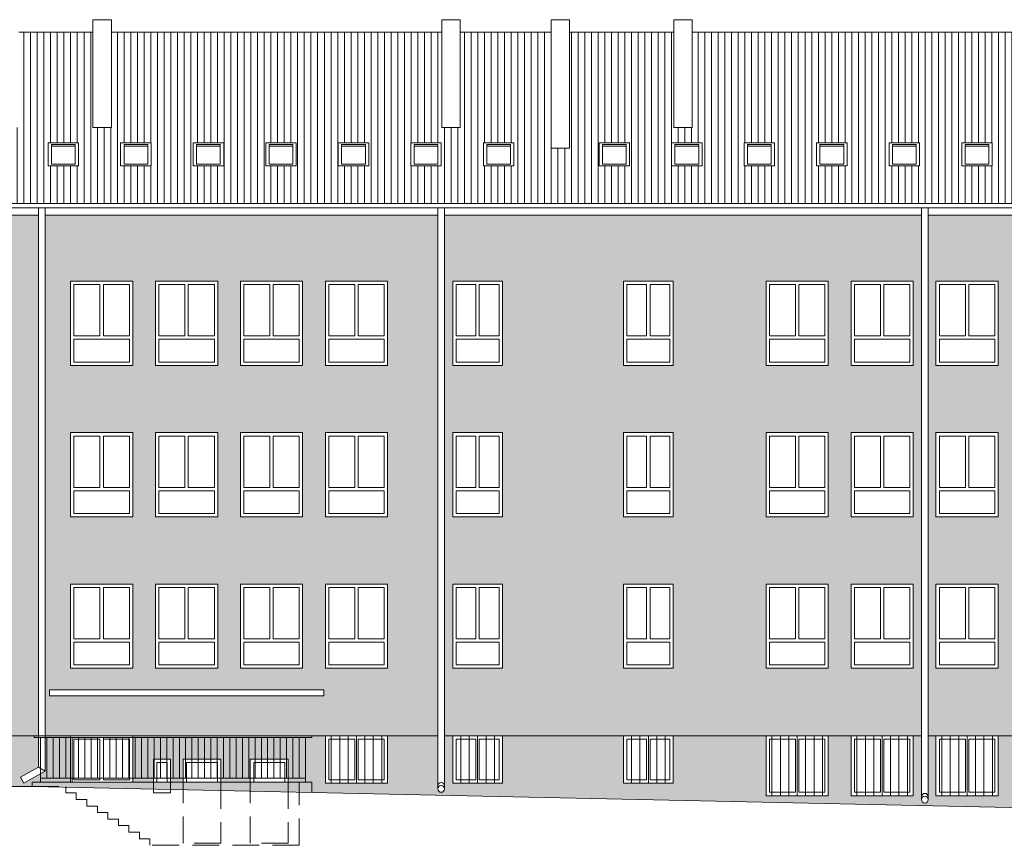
# Model space of a CAD drawing. Header units: centimetres. Extents: x -169503 to -110243, y -22061 to 11368.
# Tile 6 of 37: x -155115 to -152774, y -7603 to -5640. Entities that reach past the tile are written whole.
import ezdxf

# ---------------------------------------------------------------- set-up
doc = ezdxf.new("R2010")
doc.units = ezdxf.units.CM
doc.header["$LTSCALE"] = 10
doc.linetypes.add('UKRYTE', pattern=[9.525, 6.35, -3.175])
for name, color, linetype, lineweight in [('_BALUSTRADY', 250, 'Continuous', 15), ('_KRATY', 250, 'Continuous', 15), ('_OKNA', 250, 'Continuous', 15), ('_SC', 250, 'Continuous', 15), ('_WID', 250, 'Continuous', 15)]:
    doc.layers.add(name, color=color, linetype=linetype, lineweight=lineweight)
doc.layers.add('kolor 1', color=250, linetype='Continuous')
doc.layers.add('kolor 2', color=250, linetype='Continuous')

msp = doc.modelspace()

# ---------------------------------------------------------------- hatches: boundary and pattern name
at = {"layer": '_OKNA'}
h = msp.add_hatch(dxfattribs=at)
h.set_pattern_fill('ANSI31', color=256, scale=5, angle=45)
h.set_pattern_definition([(90, (-21040.822, -6837.746), (-15.875, 3e-15), [])])
h.paths.add_polyline_path([(-155161.46, -5670.49), (-156037.34, -5670.49), (-156037.34, -6077.79), (-150972.38, -6077.79), (-150972.38, -5670.49), (-152068.61, -5670.49), (-152068.61, -5896.52), (-152112.61, -5896.52), (-152112.61, -5670.49), (-152440.71, -5670.49), (-152440.71, -5896.52), (-152484.71, -5896.52), (-152484.71, -5670.49), (-153516.08, -5670.49), (-153516.08, -5896.52), (-153560.08, -5896.52), (-153560.08, -5670.49), (-153807.46, -5670.49), (-153807.46, -5946.3), (-153851.46, -5946.3), (-153851.46, -5670.49), (-154067.46, -5670.49), (-154067.46, -5896.52), (-154111.46, -5896.52), (-154111.46, -5670.49), (-154897.12, -5670.49), (-154897.12, -5896.52), (-154941.12, -5896.52), (-154941.12, -5670.49), (-155117.46, -5670.49), (-155117.46, -5896.52), (-155161.46, -5896.52)])
h.paths.add_polyline_path([(-155447.11, -5933.21), (-155447.11, -5988.06), (-155519.61, -5988.06), (-155519.61, -5933.21)], flags=16)
h.paths.add_polyline_path([(-155455.11, -5937.21), (-155455.11, -5984.06), (-155511.61, -5984.06), (-155511.61, -5937.21)], flags=0)
h.paths.add_polyline_path([(-155347.11, -5933.21), (-155274.61, -5933.21), (-155274.61, -5988.06), (-155347.11, -5988.06)], flags=16)
h.paths.add_polyline_path([(-155339.11, -5937.21), (-155282.61, -5937.21), (-155282.61, -5984.06), (-155339.11, -5984.06)], flags=0)
h.paths.add_polyline_path([(-155047.66, -5933.21), (-154975.16, -5933.21), (-154975.16, -5988.06), (-155047.66, -5988.06)], flags=16)
h.paths.add_polyline_path([(-155039.66, -5937.21), (-154983.16, -5937.21), (-154983.16, -5984.06), (-155039.66, -5984.06)], flags=0)
h.paths.add_polyline_path([(-154875.16, -5933.21), (-154802.66, -5933.21), (-154802.66, -5988.06), (-154875.16, -5988.06)], flags=16)
h.paths.add_polyline_path([(-154867.16, -5937.21), (-154810.66, -5937.21), (-154810.66, -5984.06), (-154867.16, -5984.06)], flags=0)
h.paths.add_polyline_path([(-154702.66, -5933.21), (-154630.16, -5933.21), (-154630.16, -5988.06), (-154702.66, -5988.06)], flags=16)
h.paths.add_polyline_path([(-154694.66, -5937.21), (-154638.16, -5937.21), (-154638.16, -5984.06), (-154694.66, -5984.06)], flags=0)
h.paths.add_polyline_path([(-154530.16, -5933.21), (-154457.67, -5933.21), (-154457.67, -5988.06), (-154530.16, -5988.06)], flags=16)
h.paths.add_polyline_path([(-154522.16, -5937.21), (-154465.67, -5937.21), (-154465.67, -5984.06), (-154522.16, -5984.06)], flags=0)
h.paths.add_polyline_path([(-154357.67, -5933.21), (-154285.17, -5933.21), (-154285.17, -5988.06), (-154357.67, -5988.06)], flags=16)
h.paths.add_polyline_path([(-154349.67, -5937.21), (-154293.17, -5937.21), (-154293.17, -5984.06), (-154349.67, -5984.06)], flags=0)
h.paths.add_polyline_path([(-154185.17, -5933.21), (-154112.67, -5933.21), (-154112.67, -5988.06), (-154185.17, -5988.06)], flags=16)
h.paths.add_polyline_path([(-154177.17, -5937.21), (-154120.67, -5937.21), (-154120.67, -5984.06), (-154177.17, -5984.06)], flags=0)
h.paths.add_polyline_path([(-154012.67, -5933.21), (-153940.17, -5933.21), (-153940.17, -5988.06), (-154012.67, -5988.06)], flags=16)
h.paths.add_polyline_path([(-154004.67, -5937.21), (-153948.17, -5937.21), (-153948.17, -5984.06), (-154004.67, -5984.06)], flags=0)
h.paths.add_polyline_path([(-153737.66, -5933.21), (-153665.16, -5933.21), (-153665.16, -5988.06), (-153737.66, -5988.06)], flags=16)
h.paths.add_polyline_path([(-153729.66, -5937.21), (-153673.16, -5937.21), (-153673.16, -5984.06), (-153729.66, -5984.06)], flags=0)
h.paths.add_polyline_path([(-153565.16, -5933.21), (-153492.66, -5933.21), (-153492.66, -5988.06), (-153565.16, -5988.06)], flags=16)
h.paths.add_polyline_path([(-153557.16, -5937.21), (-153500.66, -5937.21), (-153500.66, -5984.06), (-153557.16, -5984.06)], flags=0)
h.paths.add_polyline_path([(-153392.66, -5933.21), (-153320.16, -5933.21), (-153320.16, -5988.06), (-153392.66, -5988.06)], flags=16)
h.paths.add_polyline_path([(-153384.66, -5937.21), (-153328.16, -5937.21), (-153328.16, -5984.06), (-153384.66, -5984.06)], flags=0)
h.paths.add_polyline_path([(-153220.16, -5933.21), (-153147.67, -5933.21), (-153147.67, -5988.06), (-153220.16, -5988.06)], flags=16)
h.paths.add_polyline_path([(-153212.16, -5937.21), (-153155.67, -5937.21), (-153155.67, -5984.06), (-153212.16, -5984.06)], flags=0)
h.paths.add_polyline_path([(-153047.67, -5933.21), (-152975.17, -5933.21), (-152975.17, -5988.06), (-153047.67, -5988.06)], flags=16)
h.paths.add_polyline_path([(-153039.67, -5937.21), (-152983.17, -5937.21), (-152983.17, -5984.06), (-153039.67, -5984.06)], flags=0)
h.paths.add_polyline_path([(-152875.17, -5933.21), (-152802.67, -5933.21), (-152802.67, -5988.06), (-152875.17, -5988.06)], flags=16)
h.paths.add_polyline_path([(-152867.17, -5937.21), (-152810.67, -5937.21), (-152810.67, -5984.06), (-152867.17, -5984.06)], flags=0)
h.paths.add_polyline_path([(-152702.67, -5933.21), (-152630.17, -5933.21), (-152630.17, -5988.06), (-152702.67, -5988.06)], flags=16)
h.paths.add_polyline_path([(-152694.67, -5937.21), (-152638.17, -5937.21), (-152638.17, -5984.06), (-152694.67, -5984.06)], flags=0)
h.paths.add_polyline_path([(-152015.91, -5933.21), (-151943.41, -5933.21), (-151943.41, -5988.06), (-152015.91, -5988.06)], flags=16)
h.paths.add_polyline_path([(-152007.91, -5937.21), (-151951.41, -5937.21), (-151951.41, -5984.06), (-152007.91, -5984.06)], flags=0)
h.paths.add_polyline_path([(-151843.41, -5933.21), (-151770.92, -5933.21), (-151770.92, -5988.06), (-151843.41, -5988.06)], flags=16)
h.paths.add_polyline_path([(-151835.41, -5937.21), (-151778.92, -5937.21), (-151778.92, -5984.06), (-151835.41, -5984.06)], flags=0)
h.paths.add_polyline_path([(-151670.92, -5933.21), (-151598.42, -5933.21), (-151598.42, -5988.06), (-151670.92, -5988.06)], flags=16)
h.paths.add_polyline_path([(-151662.92, -5937.21), (-151606.42, -5937.21), (-151606.42, -5984.06), (-151662.92, -5984.06)], flags=0)
h.paths.add_polyline_path([(-151498.42, -5933.21), (-151425.92, -5933.21), (-151425.92, -5988.06), (-151498.42, -5988.06)], flags=16)
h.paths.add_polyline_path([(-151490.42, -5937.21), (-151433.92, -5937.21), (-151433.92, -5984.06), (-151490.42, -5984.06)], flags=0)
h.paths.add_polyline_path([(-151325.92, -5933.21), (-151253.42, -5933.21), (-151253.42, -5988.06), (-151325.92, -5988.06)], flags=16)
h.paths.add_polyline_path([(-151317.92, -5937.21), (-151261.42, -5937.21), (-151261.42, -5984.06), (-151317.92, -5984.06)], flags=0)
at = {"layer": 'kolor 1'}
h = msp.add_hatch(color=256, dxfattribs=at)
h.dxf.hatch_style = 1
h.paths.add_polyline_path([(-155953.34, -6105.28), (-155987.34, -6105.28), (-155987.34, -7343.28), (-155953.34, -7343.28)])
h.paths.add_polyline_path([(-155070.52, -6105.28), (-155937.34, -6105.28), (-155937.34, -7343.28), (-155070.52, -7343.28)])
h.paths.add_polyline_path([(-155661.34, -6262.28), (-155661.34, -6367.28), (-155897.34, -6367.28), (-155897.34, -6262.28)], flags=16)
h.paths.add_polyline_path([(-155496.34, -6262.28), (-155260.34, -6262.28), (-155260.34, -6462.28), (-155496.34, -6462.28)], flags=16)
h.paths.add_polyline_path([(-155661.34, -6622.28), (-155661.34, -6727.28), (-155897.34, -6727.28), (-155897.34, -6622.28)], flags=16)
h.paths.add_polyline_path([(-155496.34, -6622.28), (-155260.34, -6622.28), (-155260.34, -6822.28), (-155496.34, -6822.28)], flags=16)
h.paths.add_polyline_path([(-155661.34, -6982.28), (-155661.34, -7087.28), (-155897.34, -7087.28), (-155897.34, -6982.28)], flags=16)
h.paths.add_polyline_path([(-155496.34, -6982.28), (-155260.34, -6982.28), (-155260.34, -7182.28), (-155496.34, -7182.28)], flags=16)
h.paths.add_polyline_path([(-154120.87, -6105.28), (-155054.52, -6105.28), (-155054.52, -7343.28), (-154120.87, -7343.28)])
h.paths.add_polyline_path([(-154846.34, -6262.28), (-154846.34, -6462.28), (-154994.34, -6462.28), (-154994.34, -6262.28)], flags=16)
h.paths.add_polyline_path([(-154792.34, -6262.28), (-154644.34, -6262.28), (-154644.34, -6462.28), (-154792.34, -6462.28)], flags=16)
h.paths.add_polyline_path([(-154590.34, -6262.28), (-154442.34, -6262.28), (-154442.34, -6462.28), (-154590.34, -6462.28)], flags=16)
h.paths.add_polyline_path([(-154846.34, -6622.28), (-154846.34, -6822.28), (-154994.34, -6822.28), (-154994.34, -6622.28)], flags=16)
h.paths.add_polyline_path([(-154792.34, -6622.28), (-154644.34, -6622.28), (-154644.34, -6822.28), (-154792.34, -6822.28)], flags=16)
h.paths.add_polyline_path([(-154388.34, -6262.28), (-154240.34, -6262.28), (-154240.34, -6462.28), (-154388.34, -6462.28)], flags=16)
h.paths.add_polyline_path([(-154590.34, -6622.28), (-154442.34, -6622.28), (-154442.34, -6822.28), (-154590.34, -6822.28)], flags=16)
h.paths.add_polyline_path([(-154388.34, -6622.28), (-154240.34, -6622.28), (-154240.34, -6822.28), (-154388.34, -6822.28)], flags=16)
h.paths.add_polyline_path([(-154846.34, -6982.28), (-154846.34, -7182.28), (-154994.34, -7182.28), (-154994.34, -6982.28)], flags=16)
h.paths.add_polyline_path([(-154792.34, -6982.28), (-154644.34, -6982.28), (-154644.34, -7182.28), (-154792.34, -7182.28)], flags=16)
h.paths.add_polyline_path([(-154590.34, -6982.28), (-154442.34, -6982.28), (-154442.34, -7182.28), (-154590.34, -7182.28)], flags=16)
h.paths.add_polyline_path([(-154388.34, -6982.28), (-154240.34, -6982.28), (-154240.34, -7182.28), (-154388.34, -7182.28)], flags=16)
h.paths.add_polyline_path([(-154392.34, -7233.28), (-154392.34, -7248.28), (-155044.34, -7248.28), (-155044.34, -7233.28)], flags=16)
h.paths.add_polyline_path([(-152970.73, -6105.28), (-154104.87, -6105.28), (-154104.87, -7343.28), (-152970.73, -7343.28)])
h.paths.add_polyline_path([(-153967.34, -6262.28), (-153967.34, -6462.28), (-154085.34, -6462.28), (-154085.34, -6262.28)], flags=16)
h.paths.add_polyline_path([(-153679.34, -6262.28), (-153561.34, -6262.28), (-153561.34, -6462.28), (-153679.34, -6462.28)], flags=16)
h.paths.add_polyline_path([(-153967.34, -6622.28), (-153967.34, -6822.28), (-154085.34, -6822.28), (-154085.34, -6622.28)], flags=16)
h.paths.add_polyline_path([(-153679.34, -6622.28), (-153561.34, -6622.28), (-153561.34, -6822.28), (-153679.34, -6822.28)], flags=16)
h.paths.add_polyline_path([(-153340.34, -6262.28), (-153192.34, -6262.28), (-153192.34, -6462.28), (-153340.34, -6462.28)], flags=16)
h.paths.add_polyline_path([(-153340.34, -6622.28), (-153192.34, -6622.28), (-153192.34, -6822.28), (-153340.34, -6822.28)], flags=16)
h.paths.add_polyline_path([(-153138.34, -6262.28), (-152990.34, -6262.28), (-152990.34, -6462.28), (-153138.34, -6462.28)], flags=16)
h.paths.add_polyline_path([(-153967.34, -6982.28), (-153967.34, -7182.28), (-154085.34, -7182.28), (-154085.34, -6982.28)], flags=16)
h.paths.add_polyline_path([(-153679.34, -6982.28), (-153561.34, -6982.28), (-153561.34, -7182.28), (-153679.34, -7182.28)], flags=16)
h.paths.add_polyline_path([(-153138.34, -6622.28), (-152990.34, -6622.28), (-152990.34, -6822.28), (-153138.34, -6822.28)], flags=16)
h.paths.add_polyline_path([(-153340.34, -6982.28), (-153192.34, -6982.28), (-153192.34, -7182.28), (-153340.34, -7182.28)], flags=16)
h.paths.add_polyline_path([(-153138.34, -6982.28), (-152990.34, -6982.28), (-152990.34, -7182.28), (-153138.34, -7182.28)], flags=16)
h.paths.add_polyline_path([(-151960.08, -6105.28), (-152954.73, -6105.28), (-152954.73, -7343.28), (-151960.08, -7343.28)])
h.paths.add_polyline_path([(-152586.34, -6262.28), (-152586.34, -6462.28), (-152734.34, -6462.28), (-152734.34, -6262.28)], flags=16)
h.paths.add_polyline_path([(-152788.34, -6262.28), (-152788.34, -6462.28), (-152936.34, -6462.28), (-152936.34, -6262.28)], flags=16)
h.paths.add_polyline_path([(-152371.34, -6262.28), (-152135.34, -6262.28), (-152135.34, -6367.28), (-152371.34, -6367.28)], flags=16)
h.paths.add_polyline_path([(-152586.34, -6622.28), (-152586.34, -6822.28), (-152734.34, -6822.28), (-152734.34, -6622.28)], flags=16)
h.paths.add_polyline_path([(-152788.34, -6622.28), (-152788.34, -6822.28), (-152936.34, -6822.28), (-152936.34, -6622.28)], flags=16)
h.paths.add_polyline_path([(-152371.34, -6622.28), (-152135.34, -6622.28), (-152135.34, -6727.28), (-152371.34, -6727.28)], flags=16)
h.paths.add_polyline_path([(-152586.34, -6982.28), (-152586.34, -7182.28), (-152734.34, -7182.28), (-152734.34, -6982.28)], flags=16)
h.paths.add_polyline_path([(-152788.34, -6982.28), (-152788.34, -7182.28), (-152936.34, -7182.28), (-152936.34, -6982.28)], flags=16)
h.paths.add_polyline_path([(-152371.34, -6982.28), (-152135.34, -6982.28), (-152135.34, -7087.28), (-152371.34, -7087.28)], flags=16)
h.paths.add_polyline_path([(-151087.81, -6105.28), (-151944.08, -6105.28), (-151944.08, -7343.28), (-151087.81, -7343.28)])
h.paths.add_polyline_path([(-151516.34, -6262.28), (-151368.34, -6262.28), (-151368.34, -6462.28), (-151516.34, -6462.28)], flags=16)
h.paths.add_polyline_path([(-151570.34, -6262.28), (-151570.34, -6462.28), (-151718.34, -6462.28), (-151718.34, -6262.28)], flags=16)
h.paths.add_polyline_path([(-151314.34, -6262.28), (-151166.34, -6262.28), (-151166.34, -6462.28), (-151314.34, -6462.28)], flags=16)
h.paths.add_polyline_path([(-151772.34, -6262.28), (-151772.34, -6462.28), (-151920.34, -6462.28), (-151920.34, -6262.28)], flags=16)
h.paths.add_polyline_path([(-151516.34, -6622.28), (-151368.34, -6622.28), (-151368.34, -6822.28), (-151516.34, -6822.28)], flags=16)
h.paths.add_polyline_path([(-151570.34, -6622.28), (-151570.34, -6822.28), (-151718.34, -6822.28), (-151718.34, -6622.28)], flags=16)
h.paths.add_polyline_path([(-151314.34, -6622.28), (-151166.34, -6622.28), (-151166.34, -6822.28), (-151314.34, -6822.28)], flags=16)
h.paths.add_polyline_path([(-151772.34, -6622.28), (-151772.34, -6822.28), (-151920.34, -6822.28), (-151920.34, -6622.28)], flags=16)
h.paths.add_polyline_path([(-151516.34, -6982.28), (-151368.34, -6982.28), (-151368.34, -7182.28), (-151516.34, -7182.28)], flags=16)
h.paths.add_polyline_path([(-151570.34, -6982.28), (-151570.34, -7182.28), (-151718.34, -7182.28), (-151718.34, -6982.28)], flags=16)
h.paths.add_polyline_path([(-151314.34, -6982.28), (-151166.34, -6982.28), (-151166.34, -7182.28), (-151314.34, -7182.28)], flags=16)
h.paths.add_polyline_path([(-151772.34, -6982.28), (-151772.34, -7182.28), (-151920.34, -7182.28), (-151920.34, -6982.28)], flags=16)
h.paths.add_polyline_path([(-151022.38, -6105.28), (-151071.81, -6105.28), (-151071.81, -7343.28), (-151022.38, -7343.28)])
at = {"layer": 'kolor 2'}
h = msp.add_hatch(color=256, dxfattribs=at)
h.dxf.hatch_style = 1
h.paths.add_polyline_path([(-151022.38, -7343.28), (-151071.81, -7343.28), (-151071.81, -7527.33, -1), (-151087.81, -7527.33), (-151087.81, -7343.28), (-151166.34, -7343.28), (-151166.34, -7485.28), (-151314.34, -7485.28), (-151314.34, -7343.28), (-151368.34, -7343.28), (-151368.34, -7485.28), (-151516.34, -7485.28), (-151516.34, -7343.28), (-151570.34, -7343.28), (-151570.34, -7485.28), (-151718.34, -7485.28), (-151718.34, -7343.28), (-151772.34, -7343.28), (-151772.34, -7485.28), (-151920.34, -7485.28), (-151920.34, -7343.28), (-151944.08, -7343.28), (-151944.08, -7513.37, -1), (-151960.08, -7513.37), (-151960.08, -7343.28), (-152135.34, -7343.28), (-152135.34, -7443.28), (-152371.34, -7443.28), (-152371.34, -7343.28), (-152586.34, -7343.28), (-152586.34, -7485.28), (-152734.34, -7485.28), (-152734.34, -7343.28), (-152788.34, -7343.28), (-152788.34, -7485.28), (-152936.34, -7485.28), (-152936.34, -7343.28), (-152954.73, -7343.28), (-152954.73, -7494.79, -1), (-152970.73, -7494.79), (-152970.73, -7343.28), (-152990.34, -7343.28), (-152990.34, -7485.28), (-153138.34, -7485.28), (-153138.34, -7343.28), (-153192.34, -7343.28), (-153192.34, -7485.28), (-153340.34, -7485.28), (-153340.34, -7343.28), (-153561.34, -7343.28), (-153561.34, -7455.28), (-153679.34, -7455.28), (-153679.34, -7343.28), (-153967.34, -7343.28), (-153967.34, -7455.28), (-154085.34, -7455.28), (-154085.34, -7343.28), (-154104.87, -7343.28), (-154104.87, -7469.29, -1), (-154120.87, -7469.29), (-154120.87, -7343.28), (-154240.34, -7343.28), (-154240.34, -7455.28), (-154388.34, -7455.28), (-154388.34, -7343.28), (-154846.34, -7343.28), (-154846.34, -7453.28), (-154796.84, -7453.28), (-154796.84, -7398.28), (-154756.84, -7398.28), (-154756.84, -7453.28), (-154726.84, -7453.28), (-154726.84, -7398.28), (-154636.84, -7398.28), (-154636.84, -7453.28), (-154566.84, -7453.28), (-154566.84, -7398.28), (-154476.84, -7398.28), (-154476.84, -7453.28), (-154420.59, -7453.28), (-154420.59, -7477.68), (-151022.38, -7551.28)])
h.paths.add_polyline_path([(-154994.34, -7343.28), (-155054.52, -7343.28), (-155054.52, -7427.05), (-155105.23, -7455.34), (-155113.02, -7441.37), (-155070.52, -7417.66), (-155070.52, -7343.28), (-155260.34, -7343.28), (-155260.34, -7455.28), (-155496.34, -7455.28), (-155496.34, -7343.28), (-155661.34, -7343.28), (-155661.34, -7443.28), (-155847.34, -7443.28), (-155847.34, -7463.28), (-155085.59, -7463.28), (-155085.59, -7453.28), (-154994.34, -7453.28)])
h.paths.add_polyline_path([(-155897.34, -7343.28), (-155937.34, -7343.28), (-155937.34, -7392.88), (-155931.34, -7392.88), (-155931.34, -7410.48), (-155903.34, -7410.48), (-155903.34, -7428.08), (-155897.34, -7428.08)])
h.paths.add_polyline_path([(-155953.34, -7343.28), (-155987.34, -7343.28), (-155987.34, -7375.28), (-155959.34, -7375.28), (-155959.34, -7392.88), (-155953.34, -7392.88)])
h = msp.add_hatch(color=256, dxfattribs=at)
h.dxf.hatch_style = 1
h.paths.add_polyline_path([(-154796.84, -7453.28), (-155085.59, -7453.28), (-155085.59, -7463.28), (-155085.41, -7463.28), (-155005.59, -7463.28), (-155005.59, -7465.01), (-154796.84, -7469.53)])
h.paths.add_polyline_path([(-154756.84, -7453.28), (-154796.84, -7453.28), (-154796.84, -7469.53), (-154756.84, -7470.4)])
h.paths.add_polyline_path([(-154636.84, -7453.28), (-154726.84, -7453.28), (-154726.84, -7471.05), (-154636.84, -7473)])
h.paths.add_polyline_path([(-154726.84, -7453.28), (-154756.84, -7453.28), (-154756.84, -7470.4), (-154726.84, -7471.05)])
h.paths.add_polyline_path([(-154566.84, -7453.28), (-154636.84, -7453.28), (-154636.84, -7473), (-154566.84, -7474.51)])
h.paths.add_polyline_path([(-154476.84, -7453.28), (-154566.84, -7453.28), (-154566.84, -7474.51), (-154476.84, -7476.46)])
h.paths.add_polyline_path([(-154420.59, -7453.28), (-154450.59, -7453.28), (-154450.59, -7477.03), (-154420.59, -7477.68)])
h.paths.add_polyline_path([(-154450.59, -7453.28), (-154476.84, -7453.28), (-154476.84, -7476.46), (-154450.59, -7477.03)])

# ---------------------------------------------------------------- linework, layer by layer
at = {"layer": '_BALUSTRADY'}
for p, q in [((-155080.59, -7343.28), (-154420.59, -7343.28)), ((-155080.59, -7347.28), (-155080.59, -7343.28)), ((-155080.59, -7347.28), (-154420.59, -7347.28)), ((-155065.59, -7453.28), (-155065.59, -7347.28)), ((-155050.59, -7443.28), (-155050.59, -7347.28)), ((-155035.59, -7443.28), (-155035.59, -7347.28)), ((-155020.59, -7443.28), (-155020.59, -7347.28)), ((-155005.59, -7443.28), (-155005.59, -7347.28)), ((-154990.59, -7453.28), (-154990.59, -7347.28)), ((-154975.59, -7443.28), (-154975.59, -7347.28)), ((-154960.59, -7443.28), (-154960.59, -7347.28)), ((-154945.59, -7443.28), (-154945.59, -7347.28)), ((-154930.59, -7443.28), (-154930.59, -7347.28)), ((-154915.59, -7443.28), (-154915.59, -7347.28)), ((-154900.59, -7443.28), (-154900.59, -7347.28)), ((-154885.59, -7443.28), (-154885.59, -7347.28)), ((-154870.59, -7443.28), (-154870.59, -7347.28)), ((-154855.59, -7443.28), (-154855.59, -7347.28)), ((-154840.59, -7443.28), (-154840.59, -7347.28)), ((-154825.59, -7443.28), (-154825.59, -7347.28)), ((-154810.59, -7443.28), (-154810.59, -7347.28)), ((-154795.59, -7443.28), (-154795.59, -7347.28)), ((-154780.59, -7443.28), (-154780.59, -7347.28)), ((-154765.59, -7443.28), (-154765.59, -7347.28)), ((-154750.59, -7443.28), (-154750.59, -7347.28)), ((-154735.59, -7443.28), (-154735.59, -7347.28)), ((-154720.59, -7443.28), (-154720.59, -7347.28)), ((-154705.59, -7443.28), (-154705.59, -7347.28)), ((-154690.59, -7443.28), (-154690.59, -7347.28)), ((-154675.59, -7443.28), (-154675.59, -7347.28)), ((-154660.59, -7443.28), (-154660.59, -7347.28)), ((-154645.59, -7443.28), (-154645.59, -7347.28)), ((-154630.59, -7443.28), (-154630.59, -7347.28)), ((-154615.59, -7443.28), (-154615.59, -7347.28)), ((-154600.59, -7443.28), (-154600.59, -7347.28)), ((-154585.59, -7443.28), (-154585.59, -7347.28)), ((-154570.59, -7443.28), (-154570.59, -7347.28)), ((-154555.59, -7443.28), (-154555.59, -7347.28)), ((-154540.59, -7443.28), (-154540.59, -7347.28)), ((-154525.59, -7443.28), (-154525.59, -7347.28)), ((-154510.59, -7443.28), (-154510.59, -7347.28)), ((-154495.59, -7443.28), (-154495.59, -7347.28)), ((-154480.59, -7443.28), (-154480.59, -7347.28)), ((-154465.59, -7443.28), (-154465.59, -7347.28)), ((-154450.59, -7443.28), (-154450.59, -7347.28)), ((-154435.59, -7453.28), (-154435.59, -7347.28)), ((-154420.59, -7347.28), (-154420.59, -7343.28)), ((-155065.59, -7443.28), (-154435.59, -7443.28))]:
    msp.add_line(p, q, dxfattribs=at)
at = {"layer": '_KRATY'}
for p, q in [((-154374.34, -7343.28), (-154374.34, -7455.28)), ((-154354.34, -7343.28), (-154354.34, -7455.28)), ((-154334.34, -7343.28), (-154334.34, -7455.28)), ((-154314.34, -7343.28), (-154314.34, -7455.28)), ((-154294.34, -7343.28), (-154294.34, -7455.28)), ((-154274.34, -7343.28), (-154274.34, -7455.28)), ((-154254.34, -7343.28), (-154254.34, -7455.28)), ((-154066.34, -7343.28), (-154066.34, -7455.28)), ((-154046.34, -7343.28), (-154046.34, -7455.28)), ((-154026.34, -7343.28), (-154026.34, -7455.28)), ((-154006.34, -7343.28), (-154006.34, -7455.28)), ((-153986.34, -7343.28), (-153986.34, -7455.28)), ((-153660.34, -7343.28), (-153660.34, -7455.28)), ((-153640.34, -7343.28), (-153640.34, -7455.28)), ((-153620.34, -7343.28), (-153620.34, -7455.28)), ((-153600.34, -7343.28), (-153600.34, -7455.28)), ((-153580.34, -7343.28), (-153580.34, -7455.28)), ((-153326.34, -7343.28), (-153326.34, -7485.28)), ((-153306.34, -7343.28), (-153306.34, -7485.28)), ((-153286.34, -7343.28), (-153286.34, -7485.28)), ((-153266.34, -7343.28), (-153266.34, -7485.28)), ((-153246.34, -7343.28), (-153246.34, -7485.28)), ((-153226.34, -7343.28), (-153226.34, -7485.28)), ((-153206.34, -7343.28), (-153206.34, -7485.28)), ((-153124.34, -7343.28), (-153124.34, -7485.28)), ((-153104.34, -7343.28), (-153104.34, -7485.28)), ((-153084.34, -7343.28), (-153084.34, -7485.28)), ((-153064.34, -7343.28), (-153064.34, -7485.28)), ((-153044.34, -7343.28), (-153044.34, -7485.28)), ((-153024.34, -7343.28), (-153024.34, -7485.28)), ((-153004.34, -7343.28), (-153004.34, -7485.28)), ((-152922.34, -7343.28), (-152922.34, -7485.28)), ((-152902.34, -7343.28), (-152902.34, -7485.28)), ((-152882.34, -7343.28), (-152882.34, -7485.28)), ((-152862.34, -7343.28), (-152862.34, -7485.28)), ((-152842.34, -7343.28), (-152842.34, -7485.28)), ((-152822.34, -7343.28), (-152822.34, -7485.28)), ((-152802.34, -7343.28), (-152802.34, -7485.28))]:
    msp.add_line(p, q, dxfattribs=at)
at = {"layer": '_OKNA'}
for p, q in [((-155039.66, -5941.21, -3226.13), (-154983.16, -5941.21, -3226.13)), ((-154867.16, -5941.21, -3226.13), (-154810.66, -5941.21, -3226.13)), ((-154694.66, -5941.21, -3226.13), (-154638.16, -5941.21, -3226.13)), ((-154522.16, -5941.21, -3226.13), (-154465.67, -5941.21, -3226.13)), ((-154349.67, -5941.21, -3226.13), (-154293.17, -5941.21, -3226.13)), ((-154177.17, -5941.21, -3226.13), (-154120.67, -5941.21, -3226.13)), ((-154004.67, -5941.21, -3226.13), (-153948.17, -5941.21, -3226.13)), ((-153729.66, -5941.21, -3226.13), (-153673.16, -5941.21, -3226.13)), ((-153557.16, -5941.21, -3226.13), (-153500.66, -5941.21, -3226.13)), ((-153384.66, -5941.21, -3226.13), (-153328.16, -5941.21, -3226.13)), ((-153212.16, -5941.21, -3226.13), (-153155.67, -5941.21, -3226.13)), ((-153039.67, -5941.21, -3226.13), (-152983.17, -5941.21, -3226.13)), ((-152867.17, -5941.21, -3226.13), (-152810.67, -5941.21, -3226.13))]:
    msp.add_line(p, q, dxfattribs=at)
at = {"layer": '_OKNA', "elevation": -3226.13}
for points in [[(-155039.66, -5984.06), (-154983.16, -5984.06), (-154983.16, -5937.21), (-155039.66, -5937.21)], [(-154867.16, -5984.06), (-154810.66, -5984.06), (-154810.66, -5937.21), (-154867.16, -5937.21)], [(-154694.66, -5984.06), (-154638.16, -5984.06), (-154638.16, -5937.21), (-154694.66, -5937.21)], [(-154522.16, -5984.06), (-154465.67, -5984.06), (-154465.67, -5937.21), (-154522.16, -5937.21)], [(-154349.67, -5984.06), (-154293.17, -5984.06), (-154293.17, -5937.21), (-154349.67, -5937.21)], [(-154177.17, -5984.06), (-154120.67, -5984.06), (-154120.67, -5937.21), (-154177.17, -5937.21)], [(-154004.67, -5984.06), (-153948.17, -5984.06), (-153948.17, -5937.21), (-154004.67, -5937.21)], [(-153729.66, -5984.06), (-153673.16, -5984.06), (-153673.16, -5937.21), (-153729.66, -5937.21)], [(-153557.16, -5984.06), (-153500.66, -5984.06), (-153500.66, -5937.21), (-153557.16, -5937.21)], [(-153384.66, -5984.06), (-153328.16, -5984.06), (-153328.16, -5937.21), (-153384.66, -5937.21)], [(-153212.16, -5984.06), (-153155.67, -5984.06), (-153155.67, -5937.21), (-153212.16, -5937.21)], [(-153039.67, -5984.06), (-152983.17, -5984.06), (-152983.17, -5937.21), (-153039.67, -5937.21)], [(-152867.17, -5984.06), (-152810.67, -5984.06), (-152810.67, -5937.21), (-152867.17, -5937.21)]]:
    msp.add_lwpolyline(points, close=True, dxfattribs=at)
at = {"layer": '_OKNA'}
for points in [[(-154986.34, -6392.28), (-154924.34, -6392.28), (-154924.34, -6270.28), (-154986.34, -6270.28)], [(-154854.34, -6392.28), (-154916.34, -6392.28), (-154916.34, -6270.28), (-154854.34, -6270.28)], [(-154784.34, -6392.28), (-154722.34, -6392.28), (-154722.34, -6270.28), (-154784.34, -6270.28)], [(-154652.34, -6392.28), (-154714.34, -6392.28), (-154714.34, -6270.28), (-154652.34, -6270.28)], [(-154582.34, -6392.28), (-154520.34, -6392.28), (-154520.34, -6270.28), (-154582.34, -6270.28)], [(-154450.34, -6392.28), (-154512.34, -6392.28), (-154512.34, -6270.28), (-154450.34, -6270.28)], [(-154380.34, -6392.28), (-154318.34, -6392.28), (-154318.34, -6270.28), (-154380.34, -6270.28)], [(-154248.34, -6392.28), (-154310.34, -6392.28), (-154310.34, -6270.28), (-154248.34, -6270.28)], [(-154077.34, -6392.28), (-154030.34, -6392.28), (-154030.34, -6270.28), (-154077.34, -6270.28)], [(-153975.34, -6392.28), (-154022.34, -6392.28), (-154022.34, -6270.28), (-153975.34, -6270.28)], [(-153671.34, -6392.28), (-153624.34, -6392.28), (-153624.34, -6270.28), (-153671.34, -6270.28)], [(-153569.34, -6392.28), (-153616.34, -6392.28), (-153616.34, -6270.28), (-153569.34, -6270.28)], [(-153332.34, -6392.28), (-153270.34, -6392.28), (-153270.34, -6270.28), (-153332.34, -6270.28)], [(-153200.34, -6392.28), (-153262.34, -6392.28), (-153262.34, -6270.28), (-153200.34, -6270.28)], [(-153130.34, -6392.28), (-153068.34, -6392.28), (-153068.34, -6270.28), (-153130.34, -6270.28)], [(-152998.34, -6392.28), (-153060.34, -6392.28), (-153060.34, -6270.28), (-152998.34, -6270.28)], [(-152928.34, -6392.28), (-152866.34, -6392.28), (-152866.34, -6270.28), (-152928.34, -6270.28)], [(-152796.34, -6392.28), (-152858.34, -6392.28), (-152858.34, -6270.28), (-152796.34, -6270.28)], [(-154986.34, -6454.28), (-154854.34, -6454.28), (-154854.34, -6400.28), (-154986.34, -6400.28)], [(-154784.34, -6454.28), (-154652.34, -6454.28), (-154652.34, -6400.28), (-154784.34, -6400.28)], [(-154582.34, -6454.28), (-154450.34, -6454.28), (-154450.34, -6400.28), (-154582.34, -6400.28)], [(-154380.34, -6454.28), (-154248.34, -6454.28), (-154248.34, -6400.28), (-154380.34, -6400.28)], [(-154077.34, -6454.28), (-153975.34, -6454.28), (-153975.34, -6400.28), (-154077.34, -6400.28)], [(-153671.34, -6454.28), (-153569.34, -6454.28), (-153569.34, -6400.28), (-153671.34, -6400.28)], [(-153332.34, -6454.28), (-153200.34, -6454.28), (-153200.34, -6400.28), (-153332.34, -6400.28)], [(-153130.34, -6454.28), (-152998.34, -6454.28), (-152998.34, -6400.28), (-153130.34, -6400.28)], [(-152928.34, -6454.28), (-152796.34, -6454.28), (-152796.34, -6400.28), (-152928.34, -6400.28)], [(-154986.34, -6752.28), (-154924.34, -6752.28), (-154924.34, -6630.28), (-154986.34, -6630.28)], [(-154854.34, -6752.28), (-154916.34, -6752.28), (-154916.34, -6630.28), (-154854.34, -6630.28)], [(-154784.34, -6752.28), (-154722.34, -6752.28), (-154722.34, -6630.28), (-154784.34, -6630.28)], [(-154652.34, -6752.28), (-154714.34, -6752.28), (-154714.34, -6630.28), (-154652.34, -6630.28)], [(-154582.34, -6752.28), (-154520.34, -6752.28), (-154520.34, -6630.28), (-154582.34, -6630.28)], [(-154450.34, -6752.28), (-154512.34, -6752.28), (-154512.34, -6630.28), (-154450.34, -6630.28)], [(-154380.34, -6752.28), (-154318.34, -6752.28), (-154318.34, -6630.28), (-154380.34, -6630.28)], [(-154248.34, -6752.28), (-154310.34, -6752.28), (-154310.34, -6630.28), (-154248.34, -6630.28)], [(-154077.34, -6752.28), (-154030.34, -6752.28), (-154030.34, -6630.28), (-154077.34, -6630.28)], [(-153975.34, -6752.28), (-154022.34, -6752.28), (-154022.34, -6630.28), (-153975.34, -6630.28)], [(-153671.34, -6752.28), (-153624.34, -6752.28), (-153624.34, -6630.28), (-153671.34, -6630.28)], [(-153569.34, -6752.28), (-153616.34, -6752.28), (-153616.34, -6630.28), (-153569.34, -6630.28)], [(-153332.34, -6752.28), (-153270.34, -6752.28), (-153270.34, -6630.28), (-153332.34, -6630.28)], [(-153200.34, -6752.28), (-153262.34, -6752.28), (-153262.34, -6630.28), (-153200.34, -6630.28)], [(-153130.34, -6752.28), (-153068.34, -6752.28), (-153068.34, -6630.28), (-153130.34, -6630.28)], [(-152998.34, -6752.28), (-153060.34, -6752.28), (-153060.34, -6630.28), (-152998.34, -6630.28)], [(-152928.34, -6752.28), (-152866.34, -6752.28), (-152866.34, -6630.28), (-152928.34, -6630.28)], [(-152796.34, -6752.28), (-152858.34, -6752.28), (-152858.34, -6630.28), (-152796.34, -6630.28)], [(-154986.34, -6814.28), (-154854.34, -6814.28), (-154854.34, -6760.28), (-154986.34, -6760.28)], [(-154784.34, -6814.28), (-154652.34, -6814.28), (-154652.34, -6760.28), (-154784.34, -6760.28)], [(-154582.34, -6814.28), (-154450.34, -6814.28), (-154450.34, -6760.28), (-154582.34, -6760.28)], [(-154380.34, -6814.28), (-154248.34, -6814.28), (-154248.34, -6760.28), (-154380.34, -6760.28)], [(-154077.34, -6814.28), (-153975.34, -6814.28), (-153975.34, -6760.28), (-154077.34, -6760.28)], [(-153671.34, -6814.28), (-153569.34, -6814.28), (-153569.34, -6760.28), (-153671.34, -6760.28)], [(-153332.34, -6814.28), (-153200.34, -6814.28), (-153200.34, -6760.28), (-153332.34, -6760.28)], [(-153130.34, -6814.28), (-152998.34, -6814.28), (-152998.34, -6760.28), (-153130.34, -6760.28)], [(-152928.34, -6814.28), (-152796.34, -6814.28), (-152796.34, -6760.28), (-152928.34, -6760.28)], [(-154986.34, -7112.28), (-154924.34, -7112.28), (-154924.34, -6990.28), (-154986.34, -6990.28)], [(-154854.34, -7112.28), (-154916.34, -7112.28), (-154916.34, -6990.28), (-154854.34, -6990.28)], [(-154784.34, -7112.28), (-154722.34, -7112.28), (-154722.34, -6990.28), (-154784.34, -6990.28)], [(-154652.34, -7112.28), (-154714.34, -7112.28), (-154714.34, -6990.28), (-154652.34, -6990.28)], [(-154582.34, -7112.28), (-154520.34, -7112.28), (-154520.34, -6990.28), (-154582.34, -6990.28)], [(-154450.34, -7112.28), (-154512.34, -7112.28), (-154512.34, -6990.28), (-154450.34, -6990.28)], [(-154380.34, -7112.28), (-154318.34, -7112.28), (-154318.34, -6990.28), (-154380.34, -6990.28)], [(-154248.34, -7112.28), (-154310.34, -7112.28), (-154310.34, -6990.28), (-154248.34, -6990.28)], [(-154077.34, -7112.28), (-154030.34, -7112.28), (-154030.34, -6990.28), (-154077.34, -6990.28)], [(-153975.34, -7112.28), (-154022.34, -7112.28), (-154022.34, -6990.28), (-153975.34, -6990.28)], [(-153671.34, -7112.28), (-153624.34, -7112.28), (-153624.34, -6990.28), (-153671.34, -6990.28)], [(-153569.34, -7112.28), (-153616.34, -7112.28), (-153616.34, -6990.28), (-153569.34, -6990.28)], [(-153332.34, -7112.28), (-153270.34, -7112.28), (-153270.34, -6990.28), (-153332.34, -6990.28)], [(-153200.34, -7112.28), (-153262.34, -7112.28), (-153262.34, -6990.28), (-153200.34, -6990.28)], [(-153130.34, -7112.28), (-153068.34, -7112.28), (-153068.34, -6990.28), (-153130.34, -6990.28)], [(-152998.34, -7112.28), (-153060.34, -7112.28), (-153060.34, -6990.28), (-152998.34, -6990.28)], [(-152928.34, -7112.28), (-152866.34, -7112.28), (-152866.34, -6990.28), (-152928.34, -6990.28)], [(-152796.34, -7112.28), (-152858.34, -7112.28), (-152858.34, -6990.28), (-152796.34, -6990.28)], [(-154986.34, -7174.28), (-154854.34, -7174.28), (-154854.34, -7120.28), (-154986.34, -7120.28)], [(-154784.34, -7174.28), (-154652.34, -7174.28), (-154652.34, -7120.28), (-154784.34, -7120.28)], [(-154582.34, -7174.28), (-154450.34, -7174.28), (-154450.34, -7120.28), (-154582.34, -7120.28)], [(-154380.34, -7174.28), (-154248.34, -7174.28), (-154248.34, -7120.28), (-154380.34, -7120.28)], [(-154077.34, -7174.28), (-153975.34, -7174.28), (-153975.34, -7120.28), (-154077.34, -7120.28)], [(-153671.34, -7174.28), (-153569.34, -7174.28), (-153569.34, -7120.28), (-153671.34, -7120.28)], [(-153332.34, -7174.28), (-153200.34, -7174.28), (-153200.34, -7120.28), (-153332.34, -7120.28)], [(-153130.34, -7174.28), (-152998.34, -7174.28), (-152998.34, -7120.28), (-153130.34, -7120.28)], [(-152928.34, -7174.28), (-152796.34, -7174.28), (-152796.34, -7120.28), (-152928.34, -7120.28)], [(-154986.34, -7447.28), (-154924.34, -7447.28), (-154924.34, -7351.28), (-154986.34, -7351.28)], [(-154854.34, -7447.28), (-154916.34, -7447.28), (-154916.34, -7351.28), (-154854.34, -7351.28)], [(-154380.34, -7447.28), (-154318.34, -7447.28), (-154318.34, -7351.28), (-154380.34, -7351.28)], [(-154248.34, -7447.28), (-154310.34, -7447.28), (-154310.34, -7351.28), (-154248.34, -7351.28)], [(-154077.34, -7447.28), (-154030.34, -7447.28), (-154030.34, -7351.28), (-154077.34, -7351.28)], [(-153975.34, -7447.28), (-154022.34, -7447.28), (-154022.34, -7351.28), (-153975.34, -7351.28)], [(-153671.34, -7447.28), (-153624.34, -7447.28), (-153624.34, -7351.28), (-153671.34, -7351.28)], [(-153569.34, -7447.28), (-153616.34, -7447.28), (-153616.34, -7351.28), (-153569.34, -7351.28)], [(-153332.34, -7477.28), (-153270.34, -7477.28), (-153270.34, -7351.28), (-153332.34, -7351.28)], [(-153200.34, -7477.28), (-153262.34, -7477.28), (-153262.34, -7351.28), (-153200.34, -7351.28)], [(-153130.34, -7477.28), (-153068.34, -7477.28), (-153068.34, -7351.28), (-153130.34, -7351.28)], [(-152998.34, -7477.28), (-153060.34, -7477.28), (-153060.34, -7351.28), (-152998.34, -7351.28)], [(-152928.34, -7477.28), (-152866.34, -7477.28), (-152866.34, -7351.28), (-152928.34, -7351.28)], [(-152796.34, -7477.28), (-152858.34, -7477.28), (-152858.34, -7351.28), (-152796.34, -7351.28)]]:
    msp.add_lwpolyline(points, close=True, dxfattribs=at)
for points in [[(-154788.84, -7453.28), (-154788.84, -7406.28), (-154764.84, -7406.28), (-154764.84, -7453.28)], [(-154718.84, -7453.28), (-154718.84, -7406.28), (-154644.84, -7406.28), (-154644.84, -7453.28)], [(-154558.84, -7453.28), (-154558.84, -7406.28), (-154484.84, -7406.28), (-154484.84, -7453.28)]]:
    msp.add_lwpolyline(points, dxfattribs=at)
at = {"layer": '_SC'}
for p in [(-155847.34, -7463.28), (-151022.38, -7551.28)]:
    msp.add_line(p, (-155085.41, -7463.28), dxfattribs=at)
at = {"layer": '_WID'}
for p, q in [((-154941.12, -5896.52), (-154941.12, -5640.49)), ((-154941.12, -5640.49), (-154897.12, -5640.49)), ((-154897.12, -5896.52), (-154897.12, -5640.49)), ((-154111.46, -5896.52), (-154111.46, -5640.49)), ((-154067.46, -5640.49), (-154111.46, -5640.49)), ((-154067.46, -5896.52), (-154067.46, -5640.49)), ((-153851.46, -5946.3), (-153851.46, -5640.49)), ((-153807.46, -5640.49), (-153851.46, -5640.49)), ((-153807.46, -5946.3), (-153807.46, -5640.49)), ((-153560.08, -5896.52), (-153560.08, -5640.49)), ((-153516.08, -5640.49), (-153560.08, -5640.49)), ((-153516.08, -5896.52), (-153516.08, -5640.49)), ((-154941.12, -5670.49), (-155117.46, -5670.49)), ((-154111.46, -5670.49), (-154897.12, -5670.49)), ((-153851.46, -5670.49), (-154067.46, -5670.49)), ((-153560.08, -5670.49), (-153807.46, -5670.49)), ((-152484.71, -5670.49), (-153516.08, -5670.49)), ((-154897.12, -5896.52), (-154941.12, -5896.52)), ((-154111.46, -5896.52), (-154067.46, -5896.52)), ((-153560.08, -5896.52), (-153516.08, -5896.52)), ((-153851.46, -5946.3), (-153807.46, -5946.3)), ((-150972.38, -6077.79), (-156037.34, -6077.79)), ((-150972.38, -6087.79), (-156037.34, -6087.79)), ((-155937.34, -6105.28), (-155070.52, -6105.28)), ((-155070.52, -7417.66), (-155070.52, -6087.79)), ((-155054.52, -7427.05), (-155054.52, -6087.79)), ((-155054.52, -6105.28), (-154120.87, -6105.28)), ((-154120.87, -7469.29), (-154120.87, -6087.79)), ((-154104.87, -7469.29), (-154104.87, -6087.79)), ((-154104.87, -6105.28), (-152970.73, -6105.28)), ((-152970.73, -7494.79), (-152970.73, -6087.79)), ((-152954.73, -7494.79), (-152954.73, -6087.79)), ((-152954.73, -6105.28), (-151960.08, -6105.28)), ((-155044.34, -7233.28), (-154392.34, -7233.28)), ((-155044.34, -7248.28), (-155044.34, -7233.28)), ((-154392.34, -7248.28), (-154392.34, -7233.28)), ((-155044.34, -7248.28), (-154392.34, -7248.28)), ((-155937.34, -7343.28), (-154120.87, -7343.28)), ((-154104.87, -7343.28), (-152970.73, -7343.28)), ((-152954.73, -7343.28), (-151960.08, -7343.28)), ((-155070.52, -7417.66), (-155113.02, -7441.37)), ((-155070.52, -7417.66), (-155054.52, -7427.05)), ((-155113.02, -7441.37), (-155105.23, -7455.34)), ((-155054.52, -7427.05), (-155105.23, -7455.34)), ((-154420.59, -7453.28), (-155085.59, -7453.28)), ((-155085.59, -7463.28), (-155085.59, -7453.28)), ((-154420.59, -7477.68), (-154420.59, -7453.28))]:
    msp.add_line(p, q, dxfattribs=at)
at = {"layer": '_WID', "color": 4, "linetype": 'UKRYTE'}
for p, q in [((-155085.59, -7463.28), (-155005.59, -7463.28)), ((-155005.59, -7478.83), (-155005.59, -7463.28)), ((-154566.84, -7598.28), (-154566.84, -7453.28)), ((-154476.84, -7453.28), (-154476.84, -7598.28)), ((-154450.59, -7603.28), (-154450.59, -7453.28)), ((-155005.59, -7478.83), (-154980.59, -7478.83)), ((-154980.59, -7494.38), (-154980.59, -7478.83)), ((-154980.59, -7494.38), (-154955.59, -7494.38)), ((-154955.59, -7509.93), (-154955.59, -7494.38)), ((-154955.59, -7509.93), (-154930.59, -7509.93)), ((-154930.59, -7525.48), (-154930.59, -7509.93)), ((-154930.59, -7525.48), (-154905.59, -7525.48)), ((-154905.59, -7541.03), (-154905.59, -7525.48)), ((-154905.59, -7541.03), (-154880.59, -7541.03)), ((-154880.59, -7556.58), (-154880.59, -7541.03)), ((-154880.59, -7556.58), (-154855.59, -7556.58)), ((-154855.59, -7572.13), (-154855.59, -7556.58)), ((-154855.59, -7572.13), (-154830.59, -7572.13)), ((-154830.59, -7587.68), (-154830.59, -7572.13)), ((-154830.59, -7587.68), (-154805.59, -7587.68)), ((-154805.59, -7603.28), (-154805.59, -7587.68)), ((-154450.59, -7603.28), (-154805.59, -7603.28)), ((-154476.84, -7598.28), (-154566.84, -7598.28))]:
    msp.add_line(p, q, dxfattribs=at)
at = {"layer": '_WID', "elevation": -3226.13}
for points in [[(-155047.66, -5988.06), (-154975.16, -5988.06), (-154975.16, -5933.21), (-155047.66, -5933.21)], [(-154875.16, -5988.06), (-154802.66, -5988.06), (-154802.66, -5933.21), (-154875.16, -5933.21)], [(-154702.66, -5988.06), (-154630.16, -5988.06), (-154630.16, -5933.21), (-154702.66, -5933.21)], [(-154530.16, -5988.06), (-154457.67, -5988.06), (-154457.67, -5933.21), (-154530.16, -5933.21)], [(-154357.67, -5988.06), (-154285.17, -5988.06), (-154285.17, -5933.21), (-154357.67, -5933.21)], [(-154185.17, -5988.06), (-154112.67, -5988.06), (-154112.67, -5933.21), (-154185.17, -5933.21)], [(-154012.67, -5988.06), (-153940.17, -5988.06), (-153940.17, -5933.21), (-154012.67, -5933.21)], [(-153737.66, -5988.06), (-153665.16, -5988.06), (-153665.16, -5933.21), (-153737.66, -5933.21)], [(-153565.16, -5988.06), (-153492.66, -5988.06), (-153492.66, -5933.21), (-153565.16, -5933.21)], [(-153392.66, -5988.06), (-153320.16, -5988.06), (-153320.16, -5933.21), (-153392.66, -5933.21)], [(-153220.16, -5988.06), (-153147.67, -5988.06), (-153147.67, -5933.21), (-153220.16, -5933.21)], [(-153047.67, -5988.06), (-152975.17, -5988.06), (-152975.17, -5933.21), (-153047.67, -5933.21)], [(-152875.17, -5988.06), (-152802.67, -5988.06), (-152802.67, -5933.21), (-152875.17, -5933.21)]]:
    msp.add_lwpolyline(points, close=True, dxfattribs=at)
at = {"layer": '_WID'}
for points in [[(-154994.34, -6462.28), (-154846.34, -6462.28), (-154846.34, -6262.28), (-154994.34, -6262.28)], [(-154792.34, -6462.28), (-154644.34, -6462.28), (-154644.34, -6262.28), (-154792.34, -6262.28)], [(-154590.34, -6462.28), (-154442.34, -6462.28), (-154442.34, -6262.28), (-154590.34, -6262.28)], [(-154388.34, -6462.28), (-154240.34, -6462.28), (-154240.34, -6262.28), (-154388.34, -6262.28)], [(-154085.34, -6462.28), (-153967.34, -6462.28), (-153967.34, -6262.28), (-154085.34, -6262.28)], [(-153679.34, -6462.28), (-153561.34, -6462.28), (-153561.34, -6262.28), (-153679.34, -6262.28)], [(-153340.34, -6462.28), (-153192.34, -6462.28), (-153192.34, -6262.28), (-153340.34, -6262.28)], [(-153138.34, -6462.28), (-152990.34, -6462.28), (-152990.34, -6262.28), (-153138.34, -6262.28)], [(-152936.34, -6462.28), (-152788.34, -6462.28), (-152788.34, -6262.28), (-152936.34, -6262.28)], [(-154994.34, -6822.28), (-154846.34, -6822.28), (-154846.34, -6622.28), (-154994.34, -6622.28)], [(-154792.34, -6822.28), (-154644.34, -6822.28), (-154644.34, -6622.28), (-154792.34, -6622.28)], [(-154590.34, -6822.28), (-154442.34, -6822.28), (-154442.34, -6622.28), (-154590.34, -6622.28)], [(-154388.34, -6822.28), (-154240.34, -6822.28), (-154240.34, -6622.28), (-154388.34, -6622.28)], [(-154085.34, -6822.28), (-153967.34, -6822.28), (-153967.34, -6622.28), (-154085.34, -6622.28)], [(-153679.34, -6822.28), (-153561.34, -6822.28), (-153561.34, -6622.28), (-153679.34, -6622.28)], [(-153340.34, -6822.28), (-153192.34, -6822.28), (-153192.34, -6622.28), (-153340.34, -6622.28)], [(-153138.34, -6822.28), (-152990.34, -6822.28), (-152990.34, -6622.28), (-153138.34, -6622.28)], [(-152936.34, -6822.28), (-152788.34, -6822.28), (-152788.34, -6622.28), (-152936.34, -6622.28)], [(-154994.34, -7182.28), (-154846.34, -7182.28), (-154846.34, -6982.28), (-154994.34, -6982.28)], [(-154792.34, -7182.28), (-154644.34, -7182.28), (-154644.34, -6982.28), (-154792.34, -6982.28)], [(-154590.34, -7182.28), (-154442.34, -7182.28), (-154442.34, -6982.28), (-154590.34, -6982.28)], [(-154388.34, -7182.28), (-154240.34, -7182.28), (-154240.34, -6982.28), (-154388.34, -6982.28)], [(-154085.34, -7182.28), (-153967.34, -7182.28), (-153967.34, -6982.28), (-154085.34, -6982.28)], [(-153679.34, -7182.28), (-153561.34, -7182.28), (-153561.34, -6982.28), (-153679.34, -6982.28)], [(-153340.34, -7182.28), (-153192.34, -7182.28), (-153192.34, -6982.28), (-153340.34, -6982.28)], [(-153138.34, -7182.28), (-152990.34, -7182.28), (-152990.34, -6982.28), (-153138.34, -6982.28)], [(-152936.34, -7182.28), (-152788.34, -7182.28), (-152788.34, -6982.28), (-152936.34, -6982.28)], [(-154994.34, -7453.28), (-154846.34, -7453.28), (-154846.34, -7343.28), (-154994.34, -7343.28)], [(-154388.34, -7455.28), (-154240.34, -7455.28), (-154240.34, -7343.28), (-154388.34, -7343.28)], [(-154085.34, -7455.28), (-153967.34, -7455.28), (-153967.34, -7343.28), (-154085.34, -7343.28)], [(-153679.34, -7455.28), (-153561.34, -7455.28), (-153561.34, -7343.28), (-153679.34, -7343.28)], [(-153340.34, -7485.28), (-153192.34, -7485.28), (-153192.34, -7343.28), (-153340.34, -7343.28)], [(-153138.34, -7485.28), (-152990.34, -7485.28), (-152990.34, -7343.28), (-153138.34, -7343.28)], [(-152936.34, -7485.28), (-152788.34, -7485.28), (-152788.34, -7343.28), (-152936.34, -7343.28)]]:
    msp.add_lwpolyline(points, close=True, dxfattribs=at)
for points in [[(-154796.84, -7453.28), (-154796.84, -7398.28), (-154756.84, -7398.28), (-154756.84, -7453.28)], [(-154726.84, -7453.28), (-154726.84, -7398.28), (-154636.84, -7398.28), (-154636.84, -7453.28)], [(-154566.84, -7453.28), (-154566.84, -7398.28), (-154476.84, -7398.28), (-154476.84, -7453.28)]]:
    msp.add_lwpolyline(points, dxfattribs=at)
at = {"layer": '_WID', "color": 4, "linetype": 'UKRYTE'}
for points in [[(-154756.84, -7453.28), (-154756.84, -7478.28), (-154796.84, -7478.28), (-154796.84, -7453.28)], [(-154636.84, -7453.28), (-154636.84, -7598.28), (-154726.84, -7598.28), (-154726.84, -7453.28)]]:
    msp.add_lwpolyline(points, dxfattribs=at)
at = {"layer": '_WID'}
for centre in [(-154112.87, -7469.29), (-152962.73, -7494.79)]:
    msp.add_circle(centre, 8, dxfattribs=at)
for centre in [(-154112.87, -7462.34), (-152962.73, -7487.83)]:
    msp.add_arc(centre, 8, 0, 180, dxfattribs=at)

doc.saveas('drawing.dxf')
